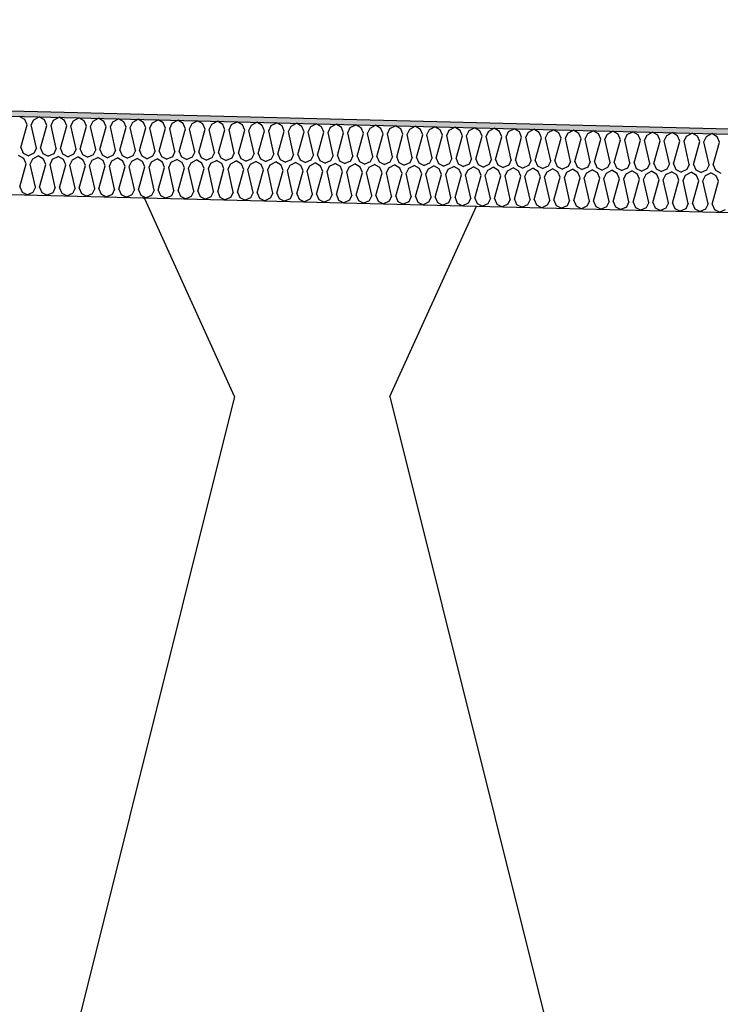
# Model space of a CAD drawing. Header units: millimetres. Extents: x -78790 to -55226, y -2070 to 11020.
# Tile 21 of 108: x -73558 to -73289, y 7064 to 7442. Entities that reach past the tile are written whole.
import ezdxf

# ---------------------------------------------------------------- set-up
doc = ezdxf.new("R2010")
doc.units = ezdxf.units.MM
doc.header["$LTSCALE"] = 0.5
doc.header["$MEASUREMENT"] = 0
doc.linetypes.add('PLINE', pattern=[0])
for name, color, linetype in [('261- Primærkonstruksjon (tak) (Skravur)(Nye konstruksjoner)', 7, 'Continuous'), ('261- Primærkonstruksjon (tak)(Nye konstruksjoner)', 7, 'Continuous'), ('262- Taktekking (Skravur)(Nye konstruksjoner)', 7, 'Continuous'), ('262- Taktekking(Nye konstruksjoner)', 7, 'Continuous')]:
    doc.layers.add(name, color=color, linetype=linetype)

# ---------------------------------------------------------------- blocks, each defined once
blk = doc.blocks.new('*X12')
at = {"layer": '262- Taktekking (Skravur)(Nye konstruksjoner)', "linetype": 'PLINE'}
for p, q in [((-73556.1, 7403.3), (-73558.14, 7404.51)), ((-73555.22, 7401.25), (-73556.1, 7403.3)), ((-73553.63, 7401.21), (-73552.65, 7403.21)), ((-73552.65, 7403.21), (-73550.55, 7404.32)), ((-73548.51, 7403.11), (-73550.55, 7404.32)), ((-73547.64, 7401.06), (-73548.51, 7403.11)), ((-73546.04, 7401.02), (-73545.07, 7403.03)), ((-73545.07, 7403.03), (-73542.97, 7404.13)), ((-73540.93, 7402.92), (-73542.97, 7404.13)), ((-73540.05, 7400.87), (-73540.93, 7402.92)), ((-73538.46, 7400.83), (-73537.48, 7402.84)), ((-73537.48, 7402.84), (-73535.38, 7403.94)), ((-73533.34, 7402.73), (-73535.38, 7403.94)), ((-73532.47, 7400.68), (-73533.34, 7402.73)), ((-73530.87, 7400.64), (-73529.9, 7402.65)), ((-73529.9, 7402.65), (-73527.8, 7403.75)), ((-73525.76, 7402.54), (-73527.8, 7403.75)), ((-73524.88, 7400.49), (-73525.76, 7402.54)), ((-73523.29, 7400.45), (-73522.31, 7402.46)), ((-73522.31, 7402.46), (-73520.21, 7403.56)), ((-73518.17, 7402.35), (-73520.21, 7403.56)), ((-73517.3, 7400.3), (-73518.17, 7402.35)), ((-73514.73, 7402.27), (-73512.63, 7403.37)), ((-73510.58, 7402.16), (-73512.63, 7403.37)), ((-73507.14, 7402.08), (-73505.04, 7403.18)), ((-73503, 7401.97), (-73505.04, 7403.18)), ((-73499.56, 7401.89), (-73497.46, 7402.99)), ((-73495.41, 7401.78), (-73497.46, 7402.99)), ((-73491.97, 7401.7), (-73489.87, 7402.8)), ((-73487.83, 7401.59), (-73489.87, 7402.8)), ((-73484.39, 7401.51), (-73482.28, 7402.61)), ((-73480.24, 7401.4), (-73482.28, 7402.61)), ((-73476.8, 7401.32), (-73474.7, 7402.42)), ((-73472.66, 7401.21), (-73474.7, 7402.42)), ((-73557.64, 7392.51), (-73555.22, 7401.25)), ((-73551.65, 7392.36), (-73553.63, 7401.21)), ((-73550.06, 7392.32), (-73547.64, 7401.06)), ((-73544.07, 7392.17), (-73546.04, 7401.02)), ((-73542.47, 7392.13), (-73540.05, 7400.87)), ((-73536.48, 7391.98), (-73538.46, 7400.83)), ((-73534.89, 7391.94), (-73532.47, 7400.68)), ((-73528.89, 7391.79), (-73530.87, 7400.64)), ((-73527.3, 7391.75), (-73524.88, 7400.49)), ((-73521.31, 7391.6), (-73523.29, 7400.45)), ((-73519.72, 7391.56), (-73517.3, 7400.3)), ((-73515.7, 7400.26), (-73514.73, 7402.27)), ((-73513.72, 7391.41), (-73515.7, 7400.26)), ((-73512.13, 7391.37), (-73509.71, 7400.11)), ((-73509.71, 7400.11), (-73510.58, 7402.16)), ((-73508.12, 7400.07), (-73507.14, 7402.08)), ((-73506.14, 7391.22), (-73508.12, 7400.07)), ((-73504.54, 7391.18), (-73502.12, 7399.92)), ((-73502.12, 7399.92), (-73503, 7401.97)), ((-73500.53, 7399.88), (-73499.56, 7401.89)), ((-73498.55, 7391.03), (-73500.53, 7399.88)), ((-73496.96, 7390.99), (-73494.54, 7399.73)), ((-73494.54, 7399.73), (-73495.41, 7401.78)), ((-73492.95, 7399.69), (-73491.97, 7401.7)), ((-73490.97, 7390.84), (-73492.95, 7399.69)), ((-73489.37, 7390.8), (-73486.95, 7399.54)), ((-73486.95, 7399.54), (-73487.83, 7401.59)), ((-73485.36, 7399.5), (-73484.39, 7401.51)), ((-73483.38, 7390.65), (-73485.36, 7399.5)), ((-73481.79, 7390.61), (-73479.37, 7399.35)), ((-73479.37, 7399.35), (-73480.24, 7401.4)), ((-73477.77, 7399.31), (-73476.8, 7401.32)), ((-73475.8, 7390.46), (-73477.77, 7399.31)), ((-73474.2, 7390.42), (-73471.78, 7399.16)), ((-73471.78, 7399.16), (-73472.66, 7401.21)), ((-73470.19, 7399.12), (-73469.21, 7401.13)), ((-73468.21, 7390.27), (-73470.19, 7399.12)), ((-73469.21, 7401.13), (-73467.11, 7402.23)), ((-73465.07, 7401.03), (-73467.11, 7402.23)), ((-73466.62, 7390.23), (-73464.2, 7398.97)), ((-73464.2, 7398.97), (-73465.07, 7401.03)), ((-73462.6, 7398.93), (-73461.63, 7400.94)), ((-73460.62, 7390.08), (-73462.6, 7398.93)), ((-73461.63, 7400.94), (-73459.53, 7402.04)), ((-73457.49, 7400.84), (-73459.53, 7402.04)), ((-73459.03, 7390.04), (-73456.61, 7398.78)), ((-73456.61, 7398.78), (-73457.49, 7400.84)), ((-73455.02, 7398.74), (-73454.04, 7400.75)), ((-73453.04, 7389.89), (-73455.02, 7398.74)), ((-73454.04, 7400.75), (-73451.94, 7401.85)), ((-73449.9, 7400.65), (-73451.94, 7401.85)), ((-73451.45, 7389.85), (-73449.03, 7398.59)), ((-73449.03, 7398.59), (-73449.9, 7400.65)), ((-73447.43, 7398.55), (-73446.46, 7400.56)), ((-73445.45, 7389.7), (-73447.43, 7398.55)), ((-73446.46, 7400.56), (-73444.36, 7401.66)), ((-73442.31, 7400.46), (-73444.36, 7401.66)), ((-73441.44, 7398.4), (-73442.31, 7400.46)), ((-73439.85, 7398.36), (-73438.87, 7400.37)), ((-73438.87, 7400.37), (-73436.77, 7401.47)), ((-73434.73, 7400.27), (-73436.77, 7401.47)), ((-73433.86, 7398.21), (-73434.73, 7400.27)), ((-73432.26, 7398.17), (-73431.29, 7400.18)), ((-73431.29, 7400.18), (-73429.19, 7401.29)), ((-73427.14, 7400.08), (-73429.19, 7401.29)), ((-73426.27, 7398.02), (-73427.14, 7400.08)), ((-73424.68, 7397.98), (-73423.7, 7399.99)), ((-73423.7, 7399.99), (-73421.6, 7401.1)), ((-73419.56, 7399.89), (-73421.6, 7401.1)), ((-73418.68, 7397.83), (-73419.56, 7399.89)), ((-73417.09, 7397.79), (-73416.12, 7399.8)), ((-73416.12, 7399.8), (-73414.01, 7400.91)), ((-73411.97, 7399.7), (-73414.01, 7400.91)), ((-73411.1, 7397.64), (-73411.97, 7399.7)), ((-73409.5, 7397.6), (-73408.53, 7399.61)), ((-73408.53, 7399.61), (-73406.43, 7400.72)), ((-73404.39, 7399.51), (-73406.43, 7400.72)), ((-73403.51, 7397.45), (-73404.39, 7399.51)), ((-73401.92, 7397.41), (-73400.94, 7399.42)), ((-73400.94, 7399.42), (-73398.84, 7400.53)), ((-73396.8, 7399.32), (-73398.84, 7400.53)), ((-73395.93, 7397.26), (-73396.8, 7399.32)), ((-73394.33, 7397.22), (-73393.36, 7399.23)), ((-73393.36, 7399.23), (-73391.26, 7400.34)), ((-73389.22, 7399.13), (-73391.26, 7400.34)), ((-73388.34, 7397.07), (-73389.22, 7399.13)), ((-73386.75, 7397.03), (-73385.77, 7399.04)), ((-73385.77, 7399.04), (-73383.67, 7400.15)), ((-73381.63, 7398.94), (-73383.67, 7400.15)), ((-73380.76, 7396.88), (-73381.63, 7398.94)), ((-73379.16, 7396.85), (-73378.19, 7398.85)), ((-73378.19, 7398.85), (-73376.09, 7399.96)), ((-73374.04, 7398.75), (-73376.09, 7399.96)), ((-73373.17, 7396.7), (-73374.04, 7398.75)), ((-73371.58, 7396.66), (-73370.6, 7398.66)), ((-73370.6, 7398.66), (-73368.5, 7399.77)), ((-73366.46, 7398.56), (-73368.5, 7399.77)), ((-73365.59, 7396.51), (-73366.46, 7398.56)), ((-73363.02, 7398.47), (-73360.92, 7399.58)), ((-73358.87, 7398.37), (-73360.92, 7399.58)), ((-73355.43, 7398.28), (-73353.33, 7399.39)), ((-73351.29, 7398.18), (-73353.33, 7399.39)), ((-73347.85, 7398.09), (-73345.75, 7399.2)), ((-73343.7, 7397.99), (-73345.75, 7399.2)), ((-73340.26, 7397.91), (-73338.16, 7399.01)), ((-73336.12, 7397.8), (-73338.16, 7399.01)), ((-73332.67, 7397.72), (-73330.57, 7398.82)), ((-73328.53, 7397.61), (-73330.57, 7398.82)), ((-73325.09, 7397.53), (-73322.99, 7398.63)), ((-73320.95, 7397.42), (-73322.99, 7398.63)), ((-73443.86, 7389.66), (-73441.44, 7398.4)), ((-73437.87, 7389.51), (-73439.85, 7398.36)), ((-73436.27, 7389.47), (-73433.86, 7398.21)), ((-73430.28, 7389.32), (-73432.26, 7398.17)), ((-73428.69, 7389.28), (-73426.27, 7398.02)), ((-73422.7, 7389.13), (-73424.68, 7397.98)), ((-73421.1, 7389.09), (-73418.68, 7397.83)), ((-73415.11, 7388.94), (-73417.09, 7397.79)), ((-73413.52, 7388.9), (-73411.1, 7397.64)), ((-73407.53, 7388.75), (-73409.5, 7397.6)), ((-73405.93, 7388.71), (-73403.51, 7397.45)), ((-73399.94, 7388.56), (-73401.92, 7397.41)), ((-73398.35, 7388.52), (-73395.93, 7397.26)), ((-73392.35, 7388.37), (-73394.33, 7397.22)), ((-73390.76, 7388.33), (-73388.34, 7397.07)), ((-73384.77, 7388.18), (-73386.75, 7397.03)), ((-73383.18, 7388.14), (-73380.76, 7396.88)), ((-73377.18, 7387.99), (-73379.16, 7396.85)), ((-73375.59, 7387.95), (-73373.17, 7396.7)), ((-73369.6, 7387.8), (-73371.58, 7396.66)), ((-73368, 7387.76), (-73365.59, 7396.51)), ((-73363.99, 7396.47), (-73363.02, 7398.47)), ((-73362.01, 7387.61), (-73363.99, 7396.47)), ((-73360.42, 7387.57), (-73358, 7396.32)), ((-73358, 7396.32), (-73358.87, 7398.37)), ((-73356.41, 7396.28), (-73355.43, 7398.28)), ((-73354.43, 7387.42), (-73356.41, 7396.28)), ((-73352.83, 7387.39), (-73350.41, 7396.13)), ((-73350.41, 7396.13), (-73351.29, 7398.18)), ((-73348.82, 7396.09), (-73347.85, 7398.09)), ((-73346.84, 7387.24), (-73348.82, 7396.09)), ((-73345.25, 7387.2), (-73342.83, 7395.94)), ((-73342.83, 7395.94), (-73343.7, 7397.99)), ((-73341.24, 7395.9), (-73340.26, 7397.91)), ((-73339.26, 7387.05), (-73341.24, 7395.9)), ((-73337.66, 7387.01), (-73335.24, 7395.75)), ((-73335.24, 7395.75), (-73336.12, 7397.8)), ((-73333.65, 7395.71), (-73332.67, 7397.72)), ((-73331.67, 7386.86), (-73333.65, 7395.71)), ((-73330.08, 7386.82), (-73327.66, 7395.56)), ((-73327.66, 7395.56), (-73328.53, 7397.61)), ((-73326.06, 7395.52), (-73325.09, 7397.53)), ((-73324.08, 7386.67), (-73326.06, 7395.52)), ((-73322.49, 7386.63), (-73320.07, 7395.37)), ((-73320.07, 7395.37), (-73320.95, 7397.42)), ((-73318.48, 7395.33), (-73317.5, 7397.34)), ((-73316.5, 7386.48), (-73318.48, 7395.33)), ((-73317.5, 7397.34), (-73315.4, 7398.44)), ((-73313.36, 7397.23), (-73315.4, 7398.44)), ((-73314.91, 7386.44), (-73312.49, 7395.18)), ((-73312.49, 7395.18), (-73313.36, 7397.23)), ((-73310.89, 7395.14), (-73309.92, 7397.15)), ((-73308.91, 7386.29), (-73310.89, 7395.14)), ((-73309.92, 7397.15), (-73307.82, 7398.25)), ((-73305.77, 7397.04), (-73307.82, 7398.25)), ((-73307.32, 7386.25), (-73304.9, 7394.99)), ((-73304.9, 7394.99), (-73305.77, 7397.04)), ((-73303.31, 7394.95), (-73302.33, 7396.96)), ((-73301.33, 7386.1), (-73303.31, 7394.95)), ((-73302.33, 7396.96), (-73300.23, 7398.06)), ((-73298.19, 7396.85), (-73300.23, 7398.06)), ((-73299.73, 7386.06), (-73297.32, 7394.8)), ((-73297.32, 7394.8), (-73298.19, 7396.85)), ((-73295.72, 7394.76), (-73294.75, 7396.77)), ((-73293.74, 7385.91), (-73295.72, 7394.76)), ((-73294.75, 7396.77), (-73292.65, 7397.87)), ((-73290.6, 7396.66), (-73292.65, 7397.87)), ((-73289.73, 7394.61), (-73290.6, 7396.66)), ((-73557.64, 7392.51), (-73556.77, 7390.45)), ((-73551.65, 7392.36), (-73552.63, 7390.35)), ((-73550.06, 7392.32), (-73549.18, 7390.26)), ((-73544.07, 7392.17), (-73545.04, 7390.16)), ((-73542.47, 7392.13), (-73541.6, 7390.07)), ((-73536.48, 7391.98), (-73537.45, 7389.97)), ((-73534.89, 7391.94), (-73534.01, 7389.88)), ((-73528.89, 7391.79), (-73529.87, 7389.78)), ((-73527.3, 7391.75), (-73526.43, 7389.69)), ((-73521.31, 7391.6), (-73522.28, 7389.59)), ((-73519.72, 7391.56), (-73518.84, 7389.5)), ((-73513.72, 7391.41), (-73514.7, 7389.4)), ((-73512.13, 7391.37), (-73511.26, 7389.31)), ((-73506.14, 7391.22), (-73507.11, 7389.21)), ((-73504.54, 7391.18), (-73503.67, 7389.12)), ((-73498.55, 7391.03), (-73499.53, 7389.02)), ((-73496.96, 7390.99), (-73496.08, 7388.93)), ((-73292.15, 7385.87), (-73289.73, 7394.61)), ((-73556.47, 7388.31), (-73558.51, 7389.51)), ((-73556.77, 7390.45), (-73554.72, 7389.42)), ((-73555.6, 7386.25), (-73556.47, 7388.31)), ((-73552.63, 7390.35), (-73554.72, 7389.42)), ((-73554, 7386.21), (-73553.03, 7388.22)), ((-73553.03, 7388.22), (-73550.93, 7389.32)), ((-73548.89, 7388.12), (-73550.93, 7389.32)), ((-73549.18, 7390.26), (-73547.14, 7389.23)), ((-73548.01, 7386.06), (-73548.89, 7388.12)), ((-73545.04, 7390.16), (-73547.14, 7389.23)), ((-73546.42, 7386.02), (-73545.44, 7388.03)), ((-73545.44, 7388.03), (-73543.34, 7389.13)), ((-73541.3, 7387.93), (-73543.34, 7389.13)), ((-73541.6, 7390.07), (-73539.55, 7389.04)), ((-73540.43, 7385.87), (-73541.3, 7387.93)), ((-73537.45, 7389.97), (-73539.55, 7389.04)), ((-73538.83, 7385.83), (-73537.86, 7387.84)), ((-73537.86, 7387.84), (-73535.76, 7388.94)), ((-73533.72, 7387.74), (-73535.76, 7388.94)), ((-73534.01, 7389.88), (-73531.97, 7388.85)), ((-73532.84, 7385.68), (-73533.72, 7387.74)), ((-73529.87, 7389.78), (-73531.97, 7388.85)), ((-73531.25, 7385.64), (-73530.27, 7387.65)), ((-73530.27, 7387.65), (-73528.17, 7388.76)), ((-73526.13, 7387.55), (-73528.17, 7388.76)), ((-73526.43, 7389.69), (-73524.38, 7388.66)), ((-73525.26, 7385.49), (-73526.13, 7387.55)), ((-73522.28, 7389.59), (-73524.38, 7388.66)), ((-73523.66, 7385.45), (-73522.69, 7387.46)), ((-73522.69, 7387.46), (-73520.59, 7388.57)), ((-73518.54, 7387.36), (-73520.59, 7388.57)), ((-73518.84, 7389.5), (-73516.79, 7388.47)), ((-73517.67, 7385.3), (-73518.54, 7387.36)), ((-73514.7, 7389.4), (-73516.79, 7388.47)), ((-73516.08, 7385.26), (-73515.1, 7387.27)), ((-73515.1, 7387.27), (-73513, 7388.38)), ((-73510.96, 7387.17), (-73513, 7388.38)), ((-73511.26, 7389.31), (-73509.21, 7388.28)), ((-73507.11, 7389.21), (-73509.21, 7388.28)), ((-73507.52, 7387.08), (-73505.42, 7388.19)), ((-73503.37, 7386.98), (-73505.42, 7388.19)), ((-73503.67, 7389.12), (-73501.62, 7388.09)), ((-73499.53, 7389.02), (-73501.62, 7388.09)), ((-73499.93, 7386.89), (-73497.83, 7388)), ((-73495.79, 7386.79), (-73497.83, 7388)), ((-73496.08, 7388.93), (-73494.04, 7387.9)), ((-73491.94, 7388.83), (-73494.04, 7387.9)), ((-73492.35, 7386.7), (-73490.25, 7387.81)), ((-73490.97, 7390.84), (-73491.94, 7388.83)), ((-73488.2, 7386.6), (-73490.25, 7387.81)), ((-73489.37, 7390.8), (-73488.5, 7388.74)), ((-73488.5, 7388.74), (-73486.45, 7387.71)), ((-73484.36, 7388.64), (-73486.45, 7387.71)), ((-73484.76, 7386.51), (-73482.66, 7387.62)), ((-73483.38, 7390.65), (-73484.36, 7388.64)), ((-73480.62, 7386.41), (-73482.66, 7387.62)), ((-73481.79, 7390.61), (-73480.91, 7388.55)), ((-73480.91, 7388.55), (-73478.87, 7387.52)), ((-73476.77, 7388.45), (-73478.87, 7387.52)), ((-73477.17, 7386.32), (-73475.07, 7387.43)), ((-73475.8, 7390.46), (-73476.77, 7388.45)), ((-73473.03, 7386.22), (-73475.07, 7387.43)), ((-73474.2, 7390.42), (-73473.33, 7388.36)), ((-73473.33, 7388.36), (-73471.28, 7387.33)), ((-73469.19, 7388.26), (-73471.28, 7387.33)), ((-73469.59, 7386.13), (-73467.49, 7387.24)), ((-73468.21, 7390.27), (-73469.19, 7388.26)), ((-73465.45, 7386.03), (-73467.49, 7387.24)), ((-73466.62, 7390.23), (-73465.74, 7388.18)), ((-73465.74, 7388.18), (-73463.7, 7387.14)), ((-73461.6, 7388.07), (-73463.7, 7387.14)), ((-73460.62, 7390.08), (-73461.6, 7388.07)), ((-73459.03, 7390.04), (-73458.16, 7387.99)), ((-73458.16, 7387.99), (-73456.11, 7386.95)), ((-73454.01, 7387.88), (-73456.11, 7386.95)), ((-73453.04, 7389.89), (-73454.01, 7387.88)), ((-73451.45, 7389.85), (-73450.57, 7387.8)), ((-73450.57, 7387.8), (-73448.52, 7386.76)), ((-73446.43, 7387.69), (-73448.52, 7386.76)), ((-73445.45, 7389.7), (-73446.43, 7387.69)), ((-73443.86, 7389.66), (-73442.99, 7387.61)), ((-73442.99, 7387.61), (-73440.94, 7386.57)), ((-73438.84, 7387.5), (-73440.94, 7386.57)), ((-73437.87, 7389.51), (-73438.84, 7387.5)), ((-73436.27, 7389.47), (-73435.4, 7387.42)), ((-73435.4, 7387.42), (-73433.35, 7386.38)), ((-73431.26, 7387.31), (-73433.35, 7386.38)), ((-73430.28, 7389.32), (-73431.26, 7387.31)), ((-73428.69, 7389.28), (-73427.82, 7387.23)), ((-73427.82, 7387.23), (-73425.77, 7386.19)), ((-73422.7, 7389.13), (-73423.67, 7387.12)), ((-73421.1, 7389.09), (-73420.23, 7387.04)), ((-73415.11, 7388.94), (-73416.09, 7386.93)), ((-73413.52, 7388.9), (-73412.64, 7386.85)), ((-73407.53, 7388.75), (-73408.5, 7386.74)), ((-73405.93, 7388.71), (-73405.06, 7386.66)), ((-73399.94, 7388.56), (-73400.92, 7386.55)), ((-73398.35, 7388.52), (-73397.47, 7386.47)), ((-73392.35, 7388.37), (-73393.33, 7386.36)), ((-73390.76, 7388.33), (-73389.89, 7386.28)), ((-73384.77, 7388.18), (-73385.74, 7386.18)), ((-73383.18, 7388.14), (-73382.3, 7386.09)), ((-73377.18, 7387.99), (-73378.16, 7385.99)), ((-73375.59, 7387.95), (-73374.72, 7385.9)), ((-73369.6, 7387.8), (-73370.57, 7385.8)), ((-73368, 7387.76), (-73367.13, 7385.71)), ((-73362.01, 7387.61), (-73362.99, 7385.61)), ((-73360.42, 7387.57), (-73359.55, 7385.52)), ((-73354.43, 7387.42), (-73355.4, 7385.42)), ((-73352.83, 7387.39), (-73351.96, 7385.33)), ((-73346.84, 7387.24), (-73347.82, 7385.23)), ((-73558.02, 7377.51), (-73555.6, 7386.25)), ((-73552.03, 7377.36), (-73554, 7386.21)), ((-73550.43, 7377.32), (-73548.01, 7386.06)), ((-73544.44, 7377.17), (-73546.42, 7386.02)), ((-73542.85, 7377.13), (-73540.43, 7385.87)), ((-73536.85, 7376.98), (-73538.83, 7385.83)), ((-73535.26, 7376.94), (-73532.84, 7385.68)), ((-73529.27, 7376.79), (-73531.25, 7385.64)), ((-73527.68, 7376.75), (-73525.26, 7385.49)), ((-73521.68, 7376.6), (-73523.66, 7385.45)), ((-73520.09, 7376.56), (-73517.67, 7385.3)), ((-73514.1, 7376.41), (-73516.08, 7385.26)), ((-73512.5, 7376.37), (-73510.09, 7385.11)), ((-73510.09, 7385.11), (-73510.96, 7387.17)), ((-73508.49, 7385.07), (-73507.52, 7387.08)), ((-73506.51, 7376.22), (-73508.49, 7385.07)), ((-73504.92, 7376.18), (-73502.5, 7384.92)), ((-73502.5, 7384.92), (-73503.37, 7386.98)), ((-73500.91, 7384.88), (-73499.93, 7386.89)), ((-73498.93, 7376.03), (-73500.91, 7384.88)), ((-73497.33, 7375.99), (-73494.91, 7384.73)), ((-73494.91, 7384.73), (-73495.79, 7386.79)), ((-73493.32, 7384.69), (-73492.35, 7386.7)), ((-73491.34, 7375.84), (-73493.32, 7384.69)), ((-73489.75, 7375.8), (-73487.33, 7384.54)), ((-73487.33, 7384.54), (-73488.2, 7386.6)), ((-73485.74, 7384.5), (-73484.76, 7386.51)), ((-73483.76, 7375.65), (-73485.74, 7384.5)), ((-73482.16, 7375.61), (-73479.74, 7384.35)), ((-73479.74, 7384.35), (-73480.62, 7386.41)), ((-73478.15, 7384.32), (-73477.17, 7386.32)), ((-73476.17, 7375.46), (-73478.15, 7384.32)), ((-73474.58, 7375.42), (-73472.16, 7384.17)), ((-73472.16, 7384.17), (-73473.03, 7386.22)), ((-73470.56, 7384.13), (-73469.59, 7386.13)), ((-73468.58, 7375.27), (-73470.56, 7384.13)), ((-73466.99, 7375.23), (-73464.57, 7383.98)), ((-73464.57, 7383.98), (-73465.45, 7386.03)), ((-73462.98, 7383.94), (-73462, 7385.94)), ((-73461, 7375.08), (-73462.98, 7383.94)), ((-73462, 7385.94), (-73459.9, 7387.05)), ((-73457.86, 7385.84), (-73459.9, 7387.05)), ((-73459.41, 7375.04), (-73456.99, 7383.79)), ((-73456.99, 7383.79), (-73457.86, 7385.84)), ((-73455.39, 7383.75), (-73454.42, 7385.75)), ((-73453.41, 7374.89), (-73455.39, 7383.75)), ((-73454.42, 7385.75), (-73452.32, 7386.86)), ((-73450.27, 7385.65), (-73452.32, 7386.86)), ((-73451.82, 7374.86), (-73449.4, 7383.6)), ((-73449.4, 7383.6), (-73450.27, 7385.65)), ((-73447.81, 7383.56), (-73446.83, 7385.56)), ((-73445.83, 7374.71), (-73447.81, 7383.56)), ((-73446.83, 7385.56), (-73444.73, 7386.67)), ((-73442.69, 7385.46), (-73444.73, 7386.67)), ((-73441.82, 7383.41), (-73442.69, 7385.46)), ((-73440.22, 7383.37), (-73439.25, 7385.38)), ((-73439.25, 7385.38), (-73437.15, 7386.48)), ((-73435.1, 7385.27), (-73437.15, 7386.48)), ((-73434.23, 7383.22), (-73435.1, 7385.27)), ((-73432.64, 7383.18), (-73431.66, 7385.19)), ((-73431.66, 7385.19), (-73429.56, 7386.29)), ((-73427.52, 7385.08), (-73429.56, 7386.29)), ((-73426.64, 7383.03), (-73427.52, 7385.08)), ((-73423.67, 7387.12), (-73425.77, 7386.19)), ((-73425.05, 7382.99), (-73424.08, 7385)), ((-73424.08, 7385), (-73421.98, 7386.1)), ((-73419.93, 7384.89), (-73421.98, 7386.1)), ((-73420.23, 7387.04), (-73418.18, 7386.01)), ((-73419.06, 7382.84), (-73419.93, 7384.89)), ((-73416.09, 7386.93), (-73418.18, 7386.01)), ((-73417.47, 7382.8), (-73416.49, 7384.81)), ((-73416.49, 7384.81), (-73414.39, 7385.91)), ((-73412.35, 7384.7), (-73414.39, 7385.91)), ((-73412.64, 7386.85), (-73410.6, 7385.82)), ((-73411.47, 7382.65), (-73412.35, 7384.7)), ((-73408.5, 7386.74), (-73410.6, 7385.82)), ((-73409.88, 7382.61), (-73408.9, 7384.62)), ((-73408.9, 7384.62), (-73406.8, 7385.72)), ((-73404.76, 7384.51), (-73406.8, 7385.72)), ((-73405.06, 7386.66), (-73403.01, 7385.63)), ((-73403.89, 7382.46), (-73404.76, 7384.51)), ((-73400.92, 7386.55), (-73403.01, 7385.63)), ((-73402.29, 7382.42), (-73401.32, 7384.43)), ((-73401.32, 7384.43), (-73399.22, 7385.53)), ((-73397.18, 7384.32), (-73399.22, 7385.53)), ((-73397.47, 7386.47), (-73395.43, 7385.44)), ((-73396.3, 7382.27), (-73397.18, 7384.32)), ((-73393.33, 7386.36), (-73395.43, 7385.44)), ((-73394.71, 7382.23), (-73393.73, 7384.24)), ((-73393.73, 7384.24), (-73391.63, 7385.34)), ((-73389.59, 7384.13), (-73391.63, 7385.34)), ((-73389.89, 7386.28), (-73387.84, 7385.25)), ((-73388.72, 7382.08), (-73389.59, 7384.13)), ((-73385.74, 7386.18), (-73387.84, 7385.25)), ((-73387.12, 7382.04), (-73386.15, 7384.05)), ((-73386.15, 7384.05), (-73384.05, 7385.15)), ((-73382.01, 7383.94), (-73384.05, 7385.15)), ((-73382.3, 7386.09), (-73380.25, 7385.06)), ((-73381.13, 7381.89), (-73382.01, 7383.94)), ((-73378.16, 7385.99), (-73380.25, 7385.06)), ((-73379.54, 7381.85), (-73378.56, 7383.86)), ((-73378.56, 7383.86), (-73376.46, 7384.96)), ((-73374.42, 7383.75), (-73376.46, 7384.96)), ((-73374.72, 7385.9), (-73372.67, 7384.87)), ((-73373.55, 7381.7), (-73374.42, 7383.75)), ((-73370.57, 7385.8), (-73372.67, 7384.87)), ((-73371.95, 7381.66), (-73370.98, 7383.67)), ((-73370.98, 7383.67), (-73368.88, 7384.77)), ((-73366.83, 7383.56), (-73368.88, 7384.77)), ((-73367.13, 7385.71), (-73365.08, 7384.68)), ((-73365.96, 7381.51), (-73366.83, 7383.56)), ((-73362.99, 7385.61), (-73365.08, 7384.68)), ((-73364.37, 7381.47), (-73363.39, 7383.48)), ((-73363.39, 7383.48), (-73361.29, 7384.58)), ((-73359.25, 7383.38), (-73361.29, 7384.58)), ((-73359.55, 7385.52), (-73357.5, 7384.49)), ((-73355.4, 7385.42), (-73357.5, 7384.49)), ((-73355.81, 7383.29), (-73353.71, 7384.39)), ((-73351.66, 7383.19), (-73353.71, 7384.39)), ((-73351.96, 7385.33), (-73349.91, 7384.3)), ((-73347.82, 7385.23), (-73349.91, 7384.3)), ((-73348.22, 7383.1), (-73346.12, 7384.2)), ((-73344.08, 7383), (-73346.12, 7384.2)), ((-73345.25, 7387.2), (-73344.37, 7385.14)), ((-73344.37, 7385.14), (-73342.33, 7384.11)), ((-73340.23, 7385.04), (-73342.33, 7384.11)), ((-73340.63, 7382.91), (-73338.53, 7384.01)), ((-73339.26, 7387.05), (-73340.23, 7385.04)), ((-73336.49, 7382.81), (-73338.53, 7384.01)), ((-73337.66, 7387.01), (-73336.79, 7384.95)), ((-73336.79, 7384.95), (-73334.74, 7383.92)), ((-73332.65, 7384.85), (-73334.74, 7383.92)), ((-73333.05, 7382.72), (-73330.95, 7383.82)), ((-73331.67, 7386.86), (-73332.65, 7384.85)), ((-73328.91, 7382.62), (-73330.95, 7383.82)), ((-73330.08, 7386.82), (-73329.2, 7384.76)), ((-73329.2, 7384.76), (-73327.16, 7383.73)), ((-73325.06, 7384.66), (-73327.16, 7383.73)), ((-73325.46, 7382.53), (-73323.36, 7383.63)), ((-73324.08, 7386.67), (-73325.06, 7384.66)), ((-73321.32, 7382.43), (-73323.36, 7383.63)), ((-73322.49, 7386.63), (-73321.62, 7384.57)), ((-73321.62, 7384.57), (-73319.57, 7383.54)), ((-73317.47, 7384.47), (-73319.57, 7383.54)), ((-73317.88, 7382.34), (-73315.78, 7383.45)), ((-73316.5, 7386.48), (-73317.47, 7384.47)), ((-73313.74, 7382.24), (-73315.78, 7383.45)), ((-73314.91, 7386.44), (-73314.03, 7384.38)), ((-73314.03, 7384.38), (-73311.99, 7383.35)), ((-73309.89, 7384.28), (-73311.99, 7383.35)), ((-73308.91, 7386.29), (-73309.89, 7384.28)), ((-73307.32, 7386.25), (-73306.45, 7384.19)), ((-73306.45, 7384.19), (-73304.4, 7383.16)), ((-73302.3, 7384.09), (-73304.4, 7383.16)), ((-73301.33, 7386.1), (-73302.3, 7384.09)), ((-73299.73, 7386.06), (-73298.86, 7384)), ((-73298.86, 7384), (-73296.81, 7382.97)), ((-73294.72, 7383.9), (-73296.81, 7382.97)), ((-73293.74, 7385.91), (-73294.72, 7383.9)), ((-73292.15, 7385.87), (-73291.28, 7383.81)), ((-73291.28, 7383.81), (-73289.23, 7382.78)), ((-73444.23, 7374.67), (-73441.82, 7383.41)), ((-73438.24, 7374.52), (-73440.22, 7383.37)), ((-73436.65, 7374.48), (-73434.23, 7383.22)), ((-73430.66, 7374.33), (-73432.64, 7383.18)), ((-73429.06, 7374.29), (-73426.64, 7383.03)), ((-73423.07, 7374.14), (-73425.05, 7382.99)), ((-73421.48, 7374.1), (-73419.06, 7382.84)), ((-73415.49, 7373.95), (-73417.47, 7382.8)), ((-73413.89, 7373.91), (-73411.47, 7382.65)), ((-73407.9, 7373.76), (-73409.88, 7382.61)), ((-73406.31, 7373.72), (-73403.89, 7382.46)), ((-73400.32, 7373.57), (-73402.29, 7382.42)), ((-73398.72, 7373.53), (-73396.3, 7382.27)), ((-73392.73, 7373.38), (-73394.71, 7382.23)), ((-73391.14, 7373.34), (-73388.72, 7382.08)), ((-73385.14, 7373.19), (-73387.12, 7382.04)), ((-73383.55, 7373.15), (-73381.13, 7381.89)), ((-73377.56, 7373), (-73379.54, 7381.85)), ((-73375.96, 7372.96), (-73373.55, 7381.7)), ((-73369.97, 7372.81), (-73371.95, 7381.66)), ((-73368.38, 7372.77), (-73365.96, 7381.51)), ((-73362.39, 7372.62), (-73364.37, 7381.47)), ((-73360.79, 7372.58), (-73358.37, 7381.32)), ((-73358.37, 7381.32), (-73359.25, 7383.38)), ((-73356.78, 7381.28), (-73355.81, 7383.29)), ((-73354.8, 7372.43), (-73356.78, 7381.28)), ((-73353.21, 7372.39), (-73350.79, 7381.13)), ((-73350.79, 7381.13), (-73351.66, 7383.19)), ((-73349.2, 7381.09), (-73348.22, 7383.1)), ((-73347.22, 7372.24), (-73349.2, 7381.09)), ((-73345.62, 7372.2), (-73343.2, 7380.94)), ((-73343.2, 7380.94), (-73344.08, 7383)), ((-73341.61, 7380.9), (-73340.63, 7382.91)), ((-73339.63, 7372.05), (-73341.61, 7380.9)), ((-73338.04, 7372.01), (-73335.62, 7380.75)), ((-73335.62, 7380.75), (-73336.49, 7382.81)), ((-73334.02, 7380.71), (-73333.05, 7382.72)), ((-73332.05, 7371.86), (-73334.02, 7380.71)), ((-73330.45, 7371.82), (-73328.03, 7380.56)), ((-73328.03, 7380.56), (-73328.91, 7382.62)), ((-73326.44, 7380.52), (-73325.46, 7382.53)), ((-73324.46, 7371.67), (-73326.44, 7380.52)), ((-73322.87, 7371.63), (-73320.45, 7380.37)), ((-73320.45, 7380.37), (-73321.32, 7382.43)), ((-73318.85, 7380.33), (-73317.88, 7382.34)), ((-73316.87, 7371.48), (-73318.85, 7380.33)), ((-73315.28, 7371.44), (-73312.86, 7380.18)), ((-73312.86, 7380.18), (-73313.74, 7382.24)), ((-73311.27, 7380.14), (-73310.29, 7382.15)), ((-73309.29, 7371.29), (-73311.27, 7380.14)), ((-73310.29, 7382.15), (-73308.19, 7383.26)), ((-73306.15, 7382.05), (-73308.19, 7383.26)), ((-73307.7, 7371.25), (-73305.28, 7379.99)), ((-73305.28, 7379.99), (-73306.15, 7382.05)), ((-73303.68, 7379.95), (-73302.71, 7381.96)), ((-73301.7, 7371.1), (-73303.68, 7379.95)), ((-73302.71, 7381.96), (-73300.61, 7383.07)), ((-73298.56, 7381.86), (-73300.61, 7383.07)), ((-73300.11, 7371.06), (-73297.69, 7379.8)), ((-73297.69, 7379.8), (-73298.56, 7381.86)), ((-73296.1, 7379.76), (-73295.12, 7381.77)), ((-73294.12, 7370.91), (-73296.1, 7379.76)), ((-73295.12, 7381.77), (-73293.02, 7382.88)), ((-73290.98, 7381.67), (-73293.02, 7382.88)), ((-73290.11, 7379.61), (-73290.98, 7381.67)), ((-73558.02, 7377.51), (-73557.14, 7375.46)), ((-73552.03, 7377.36), (-73553, 7375.35)), ((-73550.43, 7377.32), (-73549.56, 7375.27)), ((-73544.44, 7377.17), (-73545.42, 7375.16)), ((-73542.85, 7377.13), (-73541.97, 7375.08)), ((-73536.85, 7376.98), (-73537.83, 7374.97)), ((-73535.26, 7376.94), (-73534.39, 7374.89)), ((-73529.27, 7376.79), (-73530.24, 7374.78)), ((-73527.68, 7376.75), (-73526.8, 7374.7)), ((-73521.68, 7376.6), (-73522.66, 7374.59)), ((-73520.09, 7376.56), (-73519.22, 7374.51)), ((-73514.1, 7376.41), (-73515.07, 7374.4)), ((-73512.5, 7376.37), (-73511.63, 7374.32)), ((-73506.51, 7376.22), (-73507.49, 7374.21)), ((-73504.92, 7376.18), (-73504.05, 7374.13)), ((-73498.93, 7376.03), (-73499.9, 7374.02)), ((-73497.33, 7375.99), (-73496.46, 7373.94)), ((-73292.52, 7370.87), (-73290.11, 7379.61)), ((-73557.14, 7375.46), (-73555.1, 7374.42)), ((-73553, 7375.35), (-73555.1, 7374.42)), ((-73549.56, 7375.27), (-73547.51, 7374.23)), ((-73545.42, 7375.16), (-73547.51, 7374.23)), ((-73541.97, 7375.08), (-73539.93, 7374.04)), ((-73537.83, 7374.97), (-73539.93, 7374.04)), ((-73534.39, 7374.89), (-73532.34, 7373.85)), ((-73530.24, 7374.78), (-73532.34, 7373.85)), ((-73526.8, 7374.7), (-73524.75, 7373.66)), ((-73522.66, 7374.59), (-73524.75, 7373.66)), ((-73519.22, 7374.51), (-73517.17, 7373.48)), ((-73515.07, 7374.4), (-73517.17, 7373.48)), ((-73511.63, 7374.32), (-73509.58, 7373.29)), ((-73507.49, 7374.21), (-73509.58, 7373.29)), ((-73504.05, 7374.13), (-73502, 7373.1)), ((-73499.9, 7374.02), (-73502, 7373.1)), ((-73496.46, 7373.94), (-73494.41, 7372.91)), ((-73492.32, 7373.83), (-73494.41, 7372.91)), ((-73491.34, 7375.84), (-73492.32, 7373.83)), ((-73489.75, 7375.8), (-73488.87, 7373.75)), ((-73488.87, 7373.75), (-73486.83, 7372.72)), ((-73484.73, 7373.65), (-73486.83, 7372.72)), ((-73483.76, 7375.65), (-73484.73, 7373.65)), ((-73482.16, 7375.61), (-73481.29, 7373.56)), ((-73481.29, 7373.56), (-73479.24, 7372.53)), ((-73477.15, 7373.46), (-73479.24, 7372.53)), ((-73476.17, 7375.46), (-73477.15, 7373.46)), ((-73474.58, 7375.42), (-73473.7, 7373.37)), ((-73473.7, 7373.37), (-73471.66, 7372.34)), ((-73469.56, 7373.27), (-73471.66, 7372.34)), ((-73468.58, 7375.27), (-73469.56, 7373.27)), ((-73466.99, 7375.23), (-73466.12, 7373.18)), ((-73466.12, 7373.18), (-73464.07, 7372.15)), ((-73461.97, 7373.08), (-73464.07, 7372.15)), ((-73461, 7375.08), (-73461.97, 7373.08)), ((-73459.41, 7375.04), (-73458.53, 7372.99)), ((-73458.53, 7372.99), (-73456.49, 7371.96)), ((-73454.39, 7372.89), (-73456.49, 7371.96)), ((-73453.41, 7374.89), (-73454.39, 7372.89)), ((-73451.82, 7374.86), (-73450.95, 7372.8)), ((-73450.95, 7372.8), (-73448.9, 7371.77)), ((-73446.8, 7372.7), (-73448.9, 7371.77)), ((-73445.83, 7374.71), (-73446.8, 7372.7)), ((-73444.23, 7374.67), (-73443.36, 7372.61)), ((-73443.36, 7372.61), (-73441.31, 7371.58)), ((-73439.22, 7372.51), (-73441.31, 7371.58)), ((-73438.24, 7374.52), (-73439.22, 7372.51)), ((-73436.65, 7374.48), (-73435.78, 7372.42)), ((-73435.78, 7372.42), (-73433.73, 7371.39)), ((-73431.63, 7372.32), (-73433.73, 7371.39)), ((-73430.66, 7374.33), (-73431.63, 7372.32)), ((-73429.06, 7374.29), (-73428.19, 7372.23)), ((-73428.19, 7372.23), (-73426.14, 7371.2)), ((-73424.05, 7372.13), (-73426.14, 7371.2)), ((-73423.07, 7374.14), (-73424.05, 7372.13)), ((-73421.48, 7374.1), (-73420.6, 7372.04)), ((-73415.49, 7373.95), (-73416.46, 7371.94)), ((-73413.89, 7373.91), (-73413.02, 7371.85)), ((-73407.9, 7373.76), (-73408.88, 7371.75)), ((-73406.31, 7373.72), (-73405.43, 7371.66)), ((-73400.32, 7373.57), (-73401.29, 7371.56)), ((-73398.72, 7373.53), (-73397.85, 7371.47)), ((-73392.73, 7373.38), (-73393.7, 7371.37)), ((-73391.14, 7373.34), (-73390.26, 7371.28)), ((-73385.14, 7373.19), (-73386.12, 7371.18)), ((-73383.55, 7373.15), (-73382.68, 7371.09)), ((-73377.56, 7373), (-73378.53, 7370.99)), ((-73375.96, 7372.96), (-73375.09, 7370.9)), ((-73369.97, 7372.81), (-73370.95, 7370.8)), ((-73368.38, 7372.77), (-73367.51, 7370.71)), ((-73362.39, 7372.62), (-73363.36, 7370.61)), ((-73360.79, 7372.58), (-73359.92, 7370.52)), ((-73354.8, 7372.43), (-73355.78, 7370.42)), ((-73353.21, 7372.39), (-73352.33, 7370.34)), ((-73347.22, 7372.24), (-73348.19, 7370.23)), ((-73345.62, 7372.2), (-73344.75, 7370.15)), ((-73420.6, 7372.04), (-73418.56, 7371.01)), ((-73416.46, 7371.94), (-73418.56, 7371.01)), ((-73413.02, 7371.85), (-73410.97, 7370.82)), ((-73408.88, 7371.75), (-73410.97, 7370.82)), ((-73405.43, 7371.66), (-73403.39, 7370.63)), ((-73401.29, 7371.56), (-73403.39, 7370.63)), ((-73397.85, 7371.47), (-73395.8, 7370.44)), ((-73393.7, 7371.37), (-73395.8, 7370.44)), ((-73390.26, 7371.28), (-73388.22, 7370.25)), ((-73386.12, 7371.18), (-73388.22, 7370.25)), ((-73382.68, 7371.09), (-73380.63, 7370.06)), ((-73378.53, 7370.99), (-73380.63, 7370.06)), ((-73375.09, 7370.9), (-73373.04, 7369.87)), ((-73370.95, 7370.8), (-73373.04, 7369.87)), ((-73367.51, 7370.71), (-73365.46, 7369.68)), ((-73363.36, 7370.61), (-73365.46, 7369.68)), ((-73359.92, 7370.52), (-73357.87, 7369.49)), ((-73355.78, 7370.42), (-73357.87, 7369.49)), ((-73352.33, 7370.34), (-73350.29, 7369.3)), ((-73348.19, 7370.23), (-73350.29, 7369.3)), ((-73344.75, 7370.15), (-73342.7, 7369.11)), ((-73340.61, 7370.04), (-73342.7, 7369.11)), ((-73339.63, 7372.05), (-73340.61, 7370.04)), ((-73338.04, 7372.01), (-73337.16, 7369.96)), ((-73337.16, 7369.96), (-73335.12, 7368.92)), ((-73333.02, 7369.85), (-73335.12, 7368.92)), ((-73332.05, 7371.86), (-73333.02, 7369.85)), ((-73330.45, 7371.82), (-73329.58, 7369.77)), ((-73329.58, 7369.77), (-73327.53, 7368.73)), ((-73325.44, 7369.66), (-73327.53, 7368.73)), ((-73324.46, 7371.67), (-73325.44, 7369.66)), ((-73322.87, 7371.63), (-73321.99, 7369.58)), ((-73321.99, 7369.58), (-73319.95, 7368.54)), ((-73317.85, 7369.47), (-73319.95, 7368.54)), ((-73316.87, 7371.48), (-73317.85, 7369.47)), ((-73315.28, 7371.44), (-73314.41, 7369.39)), ((-73314.41, 7369.39), (-73312.36, 7368.36)), ((-73310.26, 7369.28), (-73312.36, 7368.36)), ((-73309.29, 7371.29), (-73310.26, 7369.28)), ((-73307.7, 7371.25), (-73306.82, 7369.2)), ((-73306.82, 7369.2), (-73304.77, 7368.17)), ((-73302.68, 7369.09), (-73304.77, 7368.17)), ((-73301.7, 7371.1), (-73302.68, 7369.09)), ((-73300.11, 7371.06), (-73299.24, 7369.01)), ((-73299.24, 7369.01), (-73297.19, 7367.98)), ((-73295.09, 7368.9), (-73297.19, 7367.98)), ((-73294.12, 7370.91), (-73295.09, 7368.9)), ((-73292.52, 7370.87), (-73291.65, 7368.82)), ((-73291.65, 7368.82), (-73289.6, 7367.79)), ((-73287.51, 7368.71), (-73289.6, 7367.79))]:
    blk.add_line(p, q, dxfattribs=at)
blk = doc.blocks.new('*X13')
at = {"layer": '261- Primærkonstruksjon (tak) (Skravur)(Nye konstruksjoner)', "linetype": 'PLINE'}
for p, q in [((-73510.14, 7372.92), (-73510.98, 7373.32)), ((-73475.65, 7297.13), (-73510.14, 7372.92)), ((-73416.19, 7297.13), (-73382.97, 7370.12)), ((-73475.65, 7297.13), (-73557.7, 6968.93)), ((-73416.19, 7297.13), (-73334.13, 6968.93))]:
    blk.add_line(p, q, dxfattribs=at)

msp = doc.modelspace()

# ---------------------------------------------------------------- hatches: boundary and pattern name
at = {"layer": '262- Taktekking (Skravur)(Nye konstruksjoner)', "linetype": 'Continuous'}
msp.add_hatch(color=256, dxfattribs=at).paths.add_polyline_path([(-61378.16, 7102.01), (-74958.16, 7441.51), (-74958.16, 7439.51), (-61378.16, 7100.01)])

# ---------------------------------------------------------------- linework, layer by layer
at = {"layer": '262- Taktekking(Nye konstruksjoner)', "linetype": 'PLINE'}
for p, q in [((-74960.16, 7441.56), (-61378.16, 7102.01)), ((-74960.16, 7439.56), (-61378.16, 7100.01)), ((-74958.16, 7409.5), (-61378.16, 7070))]:
    msp.add_line(p, q, dxfattribs=at)

# ---------------------------------------------------------------- block references
at = {"layer": '261- Primærkonstruksjon (tak)(Nye konstruksjoner)'}
msp.add_blockref('*X13', (0, 0), dxfattribs=at)
at = {"layer": '262- Taktekking(Nye konstruksjoner)'}
msp.add_blockref('*X12', (0, 0), dxfattribs=at)

doc.saveas('drawing.dxf')
